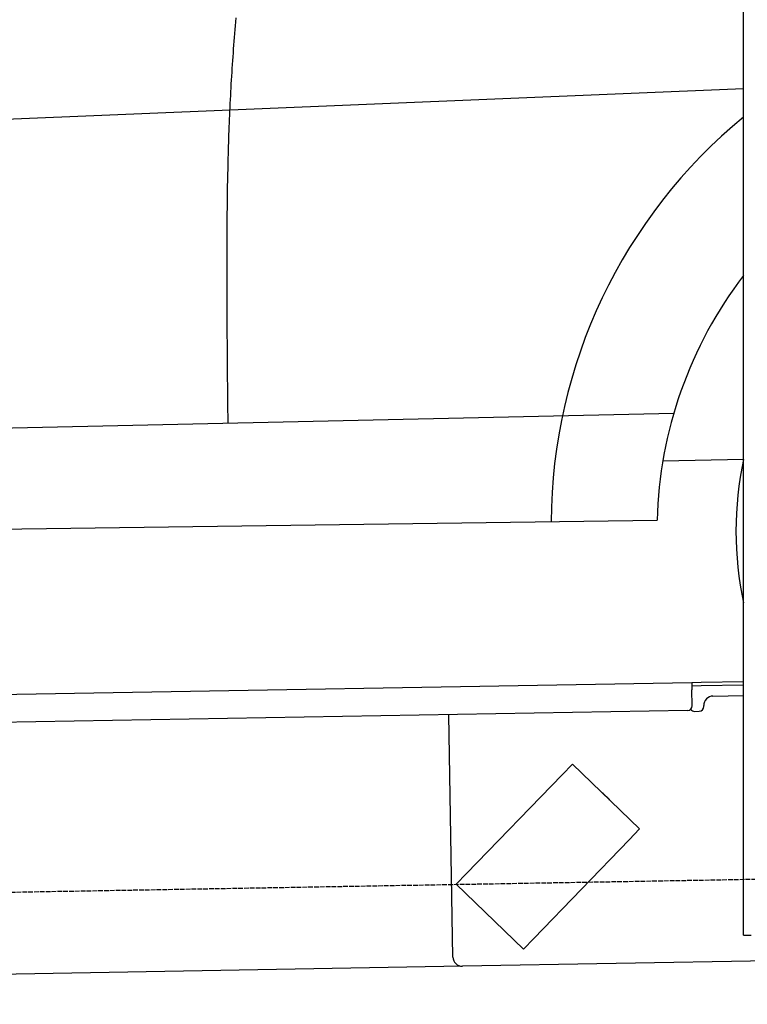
# Model space of a CAD drawing. Extents: x 1073 to 6773, y 5791 to 12316.
# Tile 32 of 62: x 3672 to 4452, y 7998 to 9054. Entities that reach past the tile are written whole.
import ezdxf

# ---------------------------------------------------------------- set-up
doc = ezdxf.new("R2010")
doc.units = 0
doc.linetypes.add('GEN3', pattern=[6.25, 5, -1.25])
doc.layers.get('0').update_dxf_attribs({"linetype": 'CONTINUOUS'})
doc.layers.add('3', color=6, linetype='GEN3')
doc.layers.add('CAR', color=10, linetype='CONTINUOUS')

msp = doc.modelspace()

# ---------------------------------------------------------------- linework, layer by layer
for p, q in [((4447.6, 8072.5), (4447.6, 10169.5)), ((1732.8, 8297.1), (4392.1, 8343.5)), ((4392.1, 8343.5), (4402.1, 8343.7)), ((4392.1, 8343.5), (4392.2, 8335.5)), ((4402.2, 8339.7), (4392.2, 8339.5)), ((4402.1, 8343.7), (4447.6, 8344.5)), ((4447.6, 8340.5), (4402.2, 8339.7)), ((4392.5, 8318.5), (4392.2, 8335.5)), ((4414.8, 8328.9), (4447.6, 8329.5)), ((4405, 8317.7), (4405, 8318.7)), ((4387.6, 8313.4), (1732.8, 8267.1)), ((4136.2, 8049), (4131.7, 8308.9)), ((4395.1, 8312.5), (4400.1, 8312.6)), ((4264.2, 8255.8), (4253.1, 8244.3)), ((4264.2, 8255.8), (4336.1, 8186.4)), ((4150.9, 8138.6), (4253.1, 8244.3)), ((4297.2, 8224.6), (4303.7, 8218.3)), ((4325, 8174.8), (4336.1, 8186.4)), ((4325, 8174.8), (4222.9, 8069.1)), ((4150.9, 8138.6), (4139.8, 8127.1)), ((4211.8, 8057.6), (4139.8, 8127.1)), ((4447.6, 8072.5), (4447.6, 8097.5)), ((4211.8, 8057.6), (4222.9, 8069.1)), ((4447.6, 8072.5), (4455.6, 8072.5)), ((4476.5, 8044.9), (4146.4, 8039.2)), ((4146.4, 8039.2), (1812.8, 7998.4))]:
    msp.add_line(p, q)
for centre, radius, start, end in [((4415, 8318.9), 10, 91, 181), ((4387.5, 8318.4), 5, 271, 1), ((4395, 8317.5), 5, 214.2367, 271), ((4400, 8317.6), 5, 271, 1), ((4296.6, 8223.9), 1, 46, 106), ((4303, 8217.6), 1, 346, 46), ((4146.2, 8049.2), 10, 181, 271)]:
    msp.add_arc(centre, radius, start, end)
at = {"layer": '3'}
msp.add_line((1175.3, 8075.3), (6230.4, 8163.5), dxfattribs=at)
at = {"layer": 'CAR'}
for p, q in [((4447.6, 8979.9), (2471.7, 8897.6)), ((2531.2, 8591.5), (4373, 8632.3)), ((4447.6, 8582.6), (4361.1, 8580.7)), ((2550.5, 8493), (4355, 8517.3))]:
    msp.add_line(p, q, dxfattribs=at)
msp.add_polyline3d([(3903.8, 9055.9, 0), (3903.4, 9051.7, 0), (3903, 9047.6, 0), (3902.6, 9043.4, 0), (3902.3, 9039.2, 0), (3901.9, 9035.1, 0), (3901.6, 9030.9, 0), (3901.2, 9026.8, 0), (3900.9, 9022.6, 0), (3900.6, 9018.5, 0), (3900.3, 9014.3, 0), (3900, 9010.1, 0), (3899.7, 9006, 0), (3899.5, 9001.8, 0), (3899.2, 8997.6, 0), (3898.9, 8993.5, 0), (3898.7, 8989.3, 0), (3898.4, 8985.1, 0), (3898.2, 8980.9, 0), (3898, 8976.8, 0), (3897.8, 8972.6, 0), (3897.5, 8968.4, 0), (3897.3, 8964.2, 0), (3897.1, 8960.1, 0), (3896.9, 8955.9, 0), (3896.8, 8951.7, 0), (3896.6, 8947.5, 0), (3896.4, 8943.4, 0), (3896.2, 8939.2, 0), (3896.1, 8935, 0), (3895.9, 8930.8, 0), (3895.8, 8926.6, 0), (3895.7, 8922.5, 0), (3895.5, 8918.3, 0), (3895.4, 8914.1, 0), (3895.3, 8909.9, 0), (3895.2, 8905.7, 0), (3895.1, 8901.5, 0), (3895, 8897.4, 0), (3894.9, 8893.2, 0), (3894.8, 8889, 0), (3894.7, 8884.8, 0), (3894.6, 8880.6, 0), (3894.5, 8876.5, 0), (3894.5, 8872.3, 0), (3894.4, 8868.1, 0), (3894.3, 8863.9, 0), (3894.3, 8859.7, 0), (3894.2, 8855.5, 0), (3894.2, 8851.4, 0), (3894.1, 8847.2, 0), (3894.1, 8843, 0), (3894.1, 8838.8, 0), (3894, 8834.6, 0), (3894, 8830.4, 0), (3894, 8826.2, 0), (3893.9, 8822.1, 0), (3893.9, 8817.9, 0), (3893.9, 8813.7, 0), (3893.9, 8809.5, 0), (3893.9, 8805.3, 0), (3893.9, 8801.1, 0), (3893.9, 8797, 0), (3893.9, 8792.8, 0), (3893.9, 8788.6, 0), (3893.9, 8784.4, 0), (3893.9, 8780.2, 0), (3893.9, 8776.1, 0), (3893.9, 8771.9, 0), (3893.9, 8767.7, 0), (3893.9, 8763.5, 0), (3893.9, 8759.4, 0), (3893.9, 8755.2, 0), (3893.9, 8751, 0), (3893.9, 8746.8, 0), (3894, 8742.7, 0), (3894, 8738.5, 0), (3894, 8734.3, 0), (3894, 8730.1, 0), (3894.1, 8726, 0), (3894.1, 8721.8, 0), (3894.1, 8717.6, 0), (3894.1, 8713.5, 0), (3894.2, 8709.3, 0), (3894.2, 8705.1, 0), (3894.2, 8701, 0), (3894.3, 8696.8, 0), (3894.3, 8692.6, 0), (3894.3, 8688.4, 0), (3894.4, 8684.3, 0), (3894.4, 8680.1, 0), (3894.4, 8675.9, 0), (3894.5, 8671.8, 0), (3894.5, 8667.6, 0), (3894.6, 8663.4, 0), (3894.6, 8659.3, 0), (3894.6, 8655.1, 0), (3894.7, 8650.9, 0), (3894.7, 8646.8, 0), (3894.8, 8642.6, 0), (3894.8, 8638.4, 0), (3894.8, 8634.3, 0), (3894.9, 8630.1, 0), (3894.9, 8625.9, 0), (3895, 8621.8, 0)], dxfattribs=at)
for centre, radius, start, end in [((4806.5, 8513.1), 565.1, 129.4237, 179.7292), ((4806.3, 8505.7), 451.5, 142.6209, 178.526), ((4806.3, 8505.7), 366.9, 167.8985, 192.1015)]:
    msp.add_arc(centre, radius, start, end, dxfattribs=at)

doc.saveas('drawing.dxf')
